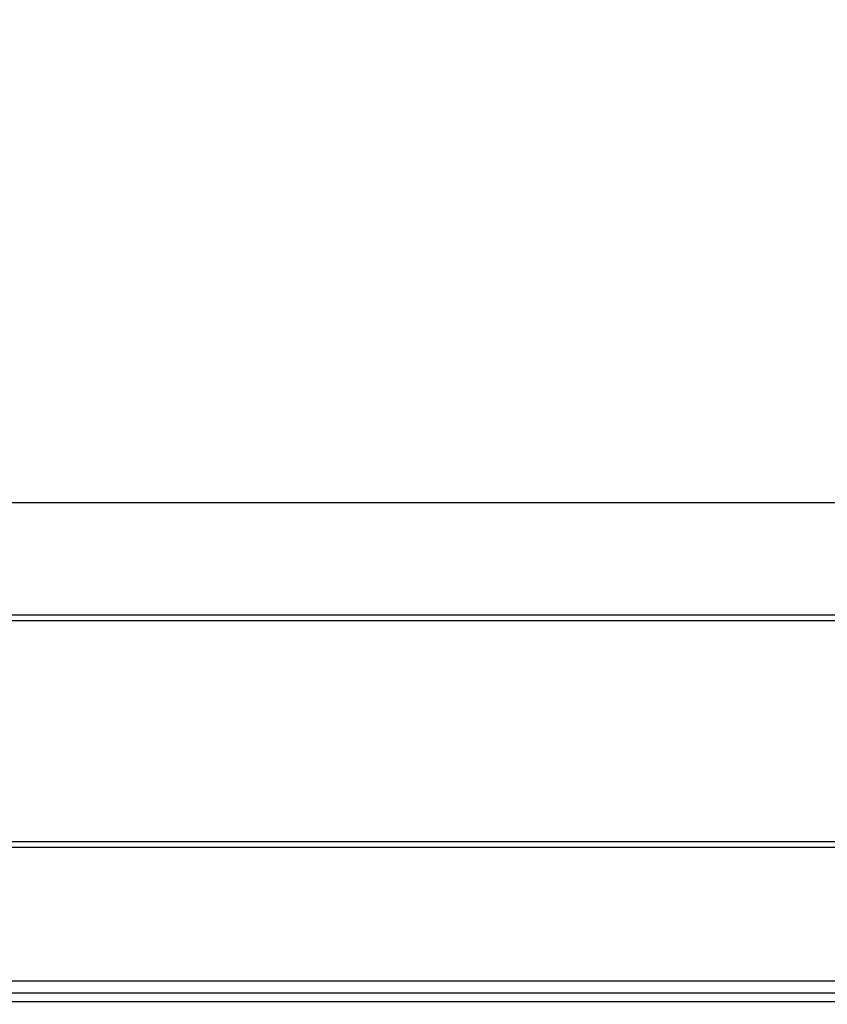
# Model space of a CAD drawing. Header units: millimetres. Extents: x 0 to 420, y 0 to 297.
# Tile 65 of 98: x 207 to 214, y 237 to 245. Entities that reach past the tile are written whole.
import ezdxf

# ---------------------------------------------------------------- set-up
doc = ezdxf.new("R2010")
doc.units = ezdxf.units.MM
doc.layers.add('QUOTE', color=174, linetype='Continuous')
doc.styles.add('SLDTEXTSTYLE3', font='TXT', dxfattribs={"width": 0.75})
doc.dimstyles.new('SLDDIMSTYLE0', dxfattribs={"dimtxt": 3, "dimasz": 3, "dimexe": 0, "dimexo": 0.0625, "dimgap": 0.75, "dimtad": 1, "dimlfac": 21.190584, "dimrnd": 1e-09, "dimzin": 12, "dimdsep": 46, "dimtxsty": 'SLDTEXTSTYLE3', "dimsah": 1, "dimcen": 0.09, "dimadec": 0, "dimazin": 3, "dimtfac": 1, "dimtdec": 3, "dimtofl": 0, "dimtmove": 0, "dimatfit": 3, "dimfxl": 0, "dimfrac": 2, "dimtolj": 1, "dimtzin": 12, "dimarcsym": 0})

# ---------------------------------------------------------------- blocks, each defined once
blk = doc.blocks.new('_D')
at = {"layer": 'QUOTE'}
for p, q in [((56.9914, 237.6899), (56.9914, 242.8459)), ((222.1591, 237.6899), (222.1591, 242.8459)), ((222.1591, 240.8459), (56.9914, 240.8459))]:
    blk.add_line(p, q, dxfattribs=at)
for points in [[(56.9914, 240.8459), (59.9914, 240.3459), (59.9914, 241.3459)], [(222.1591, 240.8459), (219.1591, 241.3459), (219.1591, 240.3459)]]:
    blk.add_solid(points, dxfattribs=at)
at = {"layer": 'QUOTE', "insert": (135.1419, 244.7131), "char_height": 3, "attachment_point": 1, "style": 'SLDTEXTSTYLE3'}
blk.add_mtext('3500', dxfattribs=at)

msp = doc.modelspace()

# ---------------------------------------------------------------- linework, layer by layer
at = {"color": 7, "linetype": 'Continuous', "lineweight": 25}
for p, q in [((56.99143, 239.93707), (222.15913, 239.93707)), ((56.99143, 239.88988), (222.15913, 239.88988)), ((56.99143, 238.09663), (222.15913, 238.09663)), ((56.99143, 238.04944), (222.15913, 238.04944)), ((220.46026, 236.96406), (56.99143, 236.96406)), ((139.81124, 236.86967), (220.37739, 236.86967)), ((139.81124, 236.79889), (220.27095, 236.79889))]:
    msp.add_line(p, q, dxfattribs=at)

# ---------------------------------------------------------------- dimensions: what is measured, and where the dimension line sits
at = {"layer": 'QUOTE'}
dim = msp.add_linear_dim(base=(56.99143, 240.84588), p1=(222.15913, 235.6899), p2=(56.99143, 235.6899), dimstyle='SLDDIMSTYLE0', dxfattribs=at)
dim.commit()
dim.dimension.update_dxf_attribs({"geometry": '_D', "text_midpoint": (139.57528, 240.84588), "dimtype": 160})

doc.saveas('drawing.dxf')
